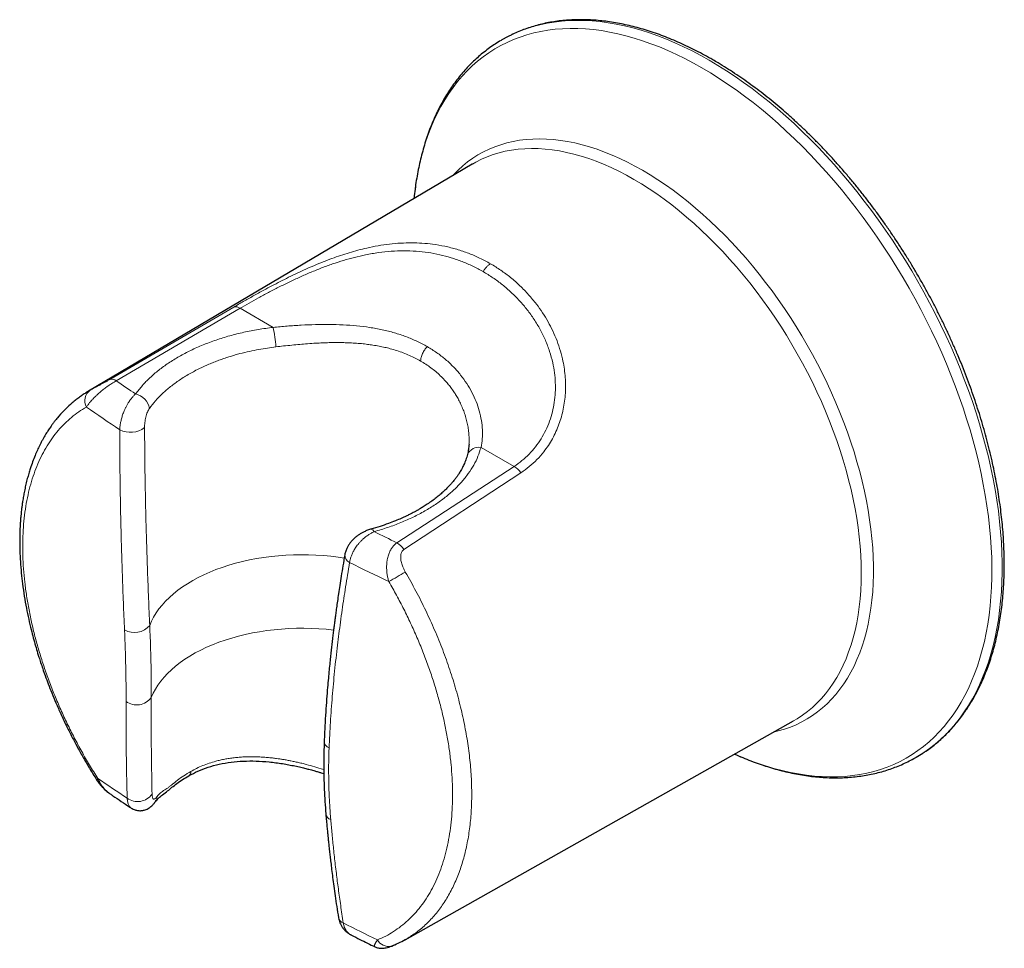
# Model space of a CAD drawing. Header units: millimetres. Extents: x 8 to 2385, y 12 to 2606.
# Tile 32 of 156: x 2062 to 2130, y 311 to 375. Entities that reach past the tile are written whole.
import ezdxf

# ---------------------------------------------------------------- set-up
doc = ezdxf.new("R2010")
doc.units = ezdxf.units.MM

msp = doc.modelspace()

# ---------------------------------------------------------------- linework, layer by layer
at = {"color": 7, "linetype": 'Continuous', "lineweight": 30}
for p, q in [((2093.201, 365.103), (2066.932, 349.562)), ((2093.211, 365.109), (2093.201, 365.103)), ((2066.914, 349.541), (2066.943, 349.56)), ((2092.976, 345.956), (2092.975, 345.947)), ((2088.6, 312.029), (2115.194, 327.005)), ((2071.528, 321.483), (2071.52, 321.472)), ((2084.936, 312.341), (2084.921, 312.348)), ((2088.593, 312.026), (2088.606, 312.034)), ((2087.808, 311.645), (2087.88, 311.68))]:
    msp.add_line(p, q, dxfattribs=at)
at = {"color": 252, "linetype": 'Continuous', "lineweight": 0}
for p, q in [((2068.395, 350.356), (2076.879, 355.321)), ((2077.312, 355.237), (2068.841, 350.278)), ((2079.573, 353.932), (2077.312, 355.237)), ((2066.943, 349.56), (2067.06, 349.636)), ((2093.799, 345.719), (2096.06, 344.414)), ((2096.06, 344.414), (2088.045, 339.192)), ((2088.528, 338.734), (2096.529, 343.977))]:
    msp.add_line(p, q, dxfattribs=at)
at = {"color": 252, "linetype": 'Continuous', "lineweight": 0, "flags": 128}
for points in [[(2109.419, 372.212), (2108.831, 372.542), (2108.243, 372.851), (2107.656, 373.14), (2107.071, 373.409), (2106.487, 373.656), (2105.907, 373.882), (2105.329, 374.086), (2104.755, 374.269), (2104.184, 374.431), (2103.619, 374.57), (2103.058, 374.688), (2102.503, 374.783), (2101.954, 374.856), (2101.411, 374.907), (2100.875, 374.936), (2100.346, 374.943), (2099.826, 374.927), (2099.313, 374.889), (2098.809, 374.828), (2098.315, 374.746), (2097.83, 374.641), (2097.355, 374.514), (2096.89, 374.365), (2096.436, 374.195), (2095.994, 374.003), (2095.739, 373.88)], [(2108.921, 371.687), (2108.336, 372.015), (2107.751, 372.323), (2107.168, 372.61), (2106.586, 372.876), (2106.006, 373.122), (2105.428, 373.346), (2104.854, 373.549), (2104.283, 373.73), (2103.716, 373.89), (2103.154, 374.027), (2102.596, 374.143), (2102.045, 374.237), (2101.499, 374.308), (2100.96, 374.358), (2100.427, 374.385), (2099.902, 374.389), (2099.385, 374.372), (2098.876, 374.332), (2098.376, 374.27), (2097.885, 374.186), (2097.404, 374.08), (2096.932, 373.952), (2096.471, 373.801), (2096.021, 373.629), (2095.582, 373.436), (2095.155, 373.221), (2094.74, 372.985), (2094.337, 372.727), (2093.947, 372.449), (2093.569, 372.15), (2093.205, 371.831), (2092.855, 371.492), (2092.519, 371.133), (2092.197, 370.755), (2091.89, 370.357), (2091.597, 369.941), (2091.32, 369.506), (2091.058, 369.053), (2090.811, 368.583), (2090.58, 368.096), (2090.365, 367.591), (2090.166, 367.07), (2089.984, 366.534), (2089.818, 365.982), (2089.669, 365.414), (2089.536, 364.833), (2089.42, 364.237), (2089.321, 363.628), (2089.24, 363.007), (2089.211, 362.742)], [(2124.038, 324.797), (2124.102, 324.838), (2124.496, 325.115), (2124.877, 325.413), (2125.245, 325.731), (2125.599, 326.069), (2125.939, 326.427), (2126.265, 326.804), (2126.577, 327.201), (2126.873, 327.617), (2127.155, 328.051), (2127.422, 328.503), (2127.672, 328.973), (2127.908, 329.46), (2128.127, 329.964), (2128.33, 330.484), (2128.517, 331.021), (2128.687, 331.573), (2128.84, 332.14), (2128.977, 332.722), (2129.098, 333.318), (2129.201, 333.927), (2129.287, 334.55), (2129.356, 335.185), (2129.407, 335.832), (2129.442, 336.49), (2129.459, 337.16), (2129.459, 337.839), (2129.442, 338.528), (2129.407, 339.226), (2129.356, 339.933), (2129.287, 340.648), (2129.201, 341.37), (2129.098, 342.098), (2128.977, 342.833), (2128.84, 343.573), (2128.687, 344.317), (2128.517, 345.066), (2128.33, 345.818), (2128.127, 346.573), (2127.908, 347.33), (2127.672, 348.089), (2127.422, 348.848), (2127.155, 349.608), (2126.873, 350.367), (2126.577, 351.125), (2126.265, 351.882), (2125.939, 352.636), (2125.599, 353.386), (2125.245, 354.133), (2124.877, 354.876), (2124.496, 355.614), (2124.102, 356.346), (2123.695, 357.072), (2123.276, 357.791), (2122.845, 358.502), (2122.402, 359.205), (2121.948, 359.9), (2121.483, 360.585), (2121.008, 361.26), (2120.523, 361.925), (2120.029, 362.579), (2119.525, 363.221), (2119.013, 363.85), (2118.492, 364.467), (2117.963, 365.071), (2117.427, 365.661), (2116.885, 366.237), (2116.335, 366.798), (2115.78, 367.343), (2115.22, 367.873), (2114.654, 368.387), (2114.084, 368.884), (2113.509, 369.364), (2112.932, 369.826), (2112.351, 370.271), (2111.768, 370.697), (2111.182, 371.105), (2110.595, 371.493), (2110.008, 371.863), (2109.419, 372.212)], [(2111.154, 324.73), (2111.546, 324.559), (2112.125, 324.325), (2112.701, 324.111), (2113.274, 323.919), (2113.843, 323.749), (2114.407, 323.6), (2114.967, 323.473), (2115.522, 323.368), (2116.071, 323.286), (2116.613, 323.225), (2117.149, 323.187), (2117.678, 323.171), (2118.199, 323.178), (2118.712, 323.206), (2119.217, 323.257), (2119.713, 323.33), (2120.199, 323.425), (2120.675, 323.543), (2121.141, 323.682), (2121.597, 323.843), (2122.041, 324.026), (2122.475, 324.23), (2122.896, 324.456), (2123.305, 324.703), (2123.702, 324.97), (2124.085, 325.259), (2124.456, 325.568), (2124.813, 325.897), (2125.156, 326.246), (2125.485, 326.615), (2125.8, 327.003), (2126.1, 327.41), (2126.385, 327.835), (2126.655, 328.279), (2126.909, 328.741), (2127.148, 329.22), (2127.371, 329.716), (2127.578, 330.228), (2127.769, 330.757), (2127.943, 331.302), (2128.101, 331.861), (2128.242, 332.436), (2128.366, 333.024), (2128.473, 333.626), (2128.563, 334.242), (2128.636, 334.87), (2128.693, 335.51), (2128.731, 336.162), (2128.753, 336.825), (2128.757, 337.498), (2128.744, 338.181), (2128.714, 338.873), (2128.667, 339.574), (2128.602, 340.283), (2128.52, 340.999), (2128.422, 341.722), (2128.306, 342.452), (2128.173, 343.186), (2128.024, 343.926), (2127.858, 344.669), (2127.675, 345.417), (2127.477, 346.167), (2127.262, 346.92), (2127.031, 347.674), (2126.784, 348.429), (2126.522, 349.184), (2126.245, 349.939), (2125.952, 350.693), (2125.645, 351.446), (2125.323, 352.196), (2124.986, 352.943), (2124.636, 353.687), (2124.272, 354.426), (2123.895, 355.16), (2123.505, 355.889), (2123.102, 356.611), (2122.687, 357.327), (2122.259, 358.035), (2121.821, 358.736), (2121.37, 359.427), (2120.91, 360.11), (2120.438, 360.782), (2119.957, 361.444), (2119.466, 362.095), (2118.966, 362.735), (2118.457, 363.362), (2117.94, 363.977), (2117.415, 364.578), (2116.882, 365.166), (2116.343, 365.739), (2115.797, 366.298), (2115.245, 366.841), (2114.688, 367.369), (2114.126, 367.88), (2113.559, 368.375), (2112.988, 368.853), (2112.414, 369.313), (2111.836, 369.756), (2111.256, 370.18), (2110.674, 370.586), (2110.09, 370.972), (2109.506, 371.34), (2108.921, 371.687)], [(2091.854, 364.306), (2091.922, 364.379), (2092.229, 364.69), (2092.55, 364.981), (2092.884, 365.251), (2093.232, 365.501), (2093.592, 365.731), (2093.964, 365.939), (2094.349, 366.125), (2094.745, 366.291), (2095.151, 366.434), (2095.569, 366.556), (2095.997, 366.655), (2096.434, 366.733), (2096.881, 366.788), (2097.336, 366.821), (2097.8, 366.832), (2098.271, 366.82), (2098.749, 366.786), (2099.234, 366.73), (2099.726, 366.652), (2100.223, 366.551), (2100.725, 366.429), (2101.231, 366.285), (2101.742, 366.119), (2102.255, 365.931), (2102.772, 365.722), (2103.291, 365.493), (2103.812, 365.242), (2104.334, 364.97), (2104.856, 364.679), (2105.378, 364.367), (2105.9, 364.036), (2106.421, 363.686), (2106.94, 363.316), (2107.456, 362.929), (2107.97, 362.523), (2108.481, 362.1), (2108.987, 361.659), (2109.489, 361.202), (2109.986, 360.729), (2110.477, 360.24), (2110.963, 359.736), (2111.441, 359.217), (2111.912, 358.685), (2112.376, 358.139), (2112.831, 357.58), (2113.278, 357.009), (2113.715, 356.427), (2114.143, 355.833), (2114.56, 355.229), (2114.967, 354.616), (2115.363, 353.994), (2115.748, 353.363), (2116.12, 352.725), (2116.48, 352.08), (2116.828, 351.429), (2117.162, 350.773), (2117.483, 350.111), (2117.79, 349.446), (2118.083, 348.777), (2118.361, 348.106), (2118.625, 347.433), (2118.874, 346.759), (2119.107, 346.084), (2119.325, 345.41), (2119.527, 344.737), (2119.713, 344.066), (2119.882, 343.397), (2120.036, 342.732), (2120.172, 342.071), (2120.292, 341.414), (2120.395, 340.763), (2120.481, 340.119), (2120.55, 339.481), (2120.602, 338.851), (2120.636, 338.229), (2120.654, 337.616), (2120.654, 337.012), (2120.636, 336.419), (2120.602, 335.837), (2120.55, 335.267), (2120.481, 334.709), (2120.395, 334.163), (2120.292, 333.631), (2120.172, 333.113), (2120.036, 332.61), (2119.882, 332.121), (2119.713, 331.649), (2119.527, 331.192), (2119.325, 330.752), (2119.107, 330.329), (2118.874, 329.924), (2118.625, 329.537), (2118.361, 329.169), (2118.083, 328.819), (2117.79, 328.489), (2117.483, 328.178), (2117.162, 327.887), (2116.828, 327.616), (2116.48, 327.366), (2116.12, 327.137), (2115.748, 326.929), (2115.363, 326.742), (2114.967, 326.577), (2114.56, 326.434), (2114.143, 326.312), (2113.831, 326.237)], [(2115.194, 327.005), (2115.445, 327.153), (2115.801, 327.386), (2116.143, 327.641), (2116.472, 327.915), (2116.787, 328.211), (2117.088, 328.526), (2117.375, 328.861), (2117.647, 329.215), (2117.905, 329.588), (2118.147, 329.979), (2118.374, 330.388), (2118.585, 330.815), (2118.779, 331.259), (2118.958, 331.72), (2119.12, 332.196), (2119.266, 332.688), (2119.395, 333.195), (2119.507, 333.717), (2119.602, 334.252), (2119.68, 334.8), (2119.741, 335.362), (2119.784, 335.935), (2119.81, 336.519), (2119.819, 337.114), (2119.81, 337.719), (2119.784, 338.334), (2119.741, 338.957), (2119.68, 339.588), (2119.602, 340.227), (2119.507, 340.872), (2119.395, 341.522), (2119.266, 342.178), (2119.12, 342.839), (2118.958, 343.502), (2118.779, 344.169), (2118.585, 344.838), (2118.374, 345.509), (2118.147, 346.18), (2117.905, 346.851), (2117.647, 347.521), (2117.375, 348.189), (2117.088, 348.855), (2116.787, 349.518), (2116.472, 350.177), (2116.143, 350.832), (2115.801, 351.481), (2115.445, 352.125), (2115.078, 352.761), (2114.698, 353.391), (2114.307, 354.012), (2113.905, 354.624), (2113.491, 355.226), (2113.068, 355.819), (2112.634, 356.4), (2112.192, 356.97), (2111.74, 357.528), (2111.28, 358.073), (2110.812, 358.605), (2110.337, 359.123), (2109.855, 359.626), (2109.367, 360.114), (2108.873, 360.587), (2108.375, 361.043), (2107.871, 361.483), (2107.363, 361.905), (2106.852, 362.31), (2106.338, 362.696), (2105.822, 363.064), (2105.304, 363.414), (2104.785, 363.743), (2104.265, 364.053), (2103.746, 364.343), (2103.227, 364.613), (2102.709, 364.862), (2102.192, 365.09), (2101.678, 365.297), (2101.167, 365.482), (2100.66, 365.646), (2100.156, 365.787), (2099.657, 365.907), (2099.164, 366.005), (2098.675, 366.08), (2098.194, 366.133), (2097.718, 366.164), (2097.251, 366.172), (2096.791, 366.158), (2096.339, 366.122), (2095.896, 366.063), (2095.463, 365.982), (2095.039, 365.878), (2094.626, 365.753), (2094.224, 365.605), (2093.832, 365.436), (2093.453, 365.245), (2093.211, 365.109)], [(2071.129, 333.535), (2071.251, 333.823), (2071.397, 334.107), (2071.567, 334.387), (2071.76, 334.661), (2071.975, 334.93), (2072.213, 335.193), (2072.472, 335.449), (2072.752, 335.698), (2073.052, 335.938), (2073.372, 336.17), (2073.711, 336.392), (2074.069, 336.605), (2074.443, 336.808), (2074.834, 337), (2075.241, 337.181), (2075.662, 337.351), (2076.097, 337.508), (2076.544, 337.654), (2077.003, 337.787), (2077.472, 337.907), (2077.951, 338.014), (2078.439, 338.107), (2078.933, 338.187), (2079.434, 338.253), (2079.939, 338.305), (2080.449, 338.343), (2080.96, 338.366), (2081.474, 338.376), (2081.987, 338.371), (2082.499, 338.352), (2083.01, 338.319), (2083.516, 338.272), (2084.019, 338.21), (2084.44, 338.148)], [(2083.708, 333.216), (2083.211, 333.268), (2082.703, 333.307), (2082.192, 333.332), (2081.68, 333.343), (2081.167, 333.339), (2080.655, 333.321), (2080.146, 333.288), (2079.639, 333.242), (2079.138, 333.181), (2078.641, 333.107), (2078.152, 333.018), (2077.671, 332.917), (2077.199, 332.801), (2076.736, 332.673), (2076.286, 332.532), (2075.847, 332.379), (2075.422, 332.213), (2075.012, 332.036), (2074.616, 331.848), (2074.237, 331.648), (2073.875, 331.439), (2073.531, 331.219), (2073.206, 330.991), (2072.9, 330.753), (2072.615, 330.507), (2072.35, 330.254), (2072.107, 329.993), (2071.886, 329.726), (2071.688, 329.453), (2071.513, 329.175), (2071.361, 328.892), (2071.233, 328.605)]]:
    msp.add_lwpolyline(points, dxfattribs=at)
at = {"color": 7, "linetype": 'Continuous', "lineweight": 30, "flags": 128}
for points in [[(2095.739, 373.88), (2095.563, 373.789), (2095.276, 373.631)], [(2123.585, 324.518), (2123.695, 324.582), (2124.038, 324.797)], [(2087.648, 311.581), (2087.689, 311.593), (2087.808, 311.645)]]:
    msp.add_lwpolyline(points, dxfattribs=at)
at = {"color": 252, "linetype": 'Continuous', "lineweight": 0}
for centre, radius, start, end in [((2077.007, 354.824), 0.513, 53.6249, 104.44761), ((2072.772, 352.322), 6.989, 2.24489, 13.31371), ((2068.54, 349.873), 0.504, 53.34323, 106.69395), ((2140.877, 454.526), 126.716, 235.35543, 236.08011), ((2067.584, 348.909), 0.896, 125.80512, 208.63698), ((2069.906, 348.189), 1.214, 8.99648, 77.68921), ((2140.204, 453.488), 128.121, 235.04455, 236.27917), ((2069.804, 348.353), 1.604, 243.08677, 307.35135), ((2093.661, 344.861), 0.87, 80.88573, 154.20489), ((2095.336, 343.166), 1.443, 34.21029, 59.90594), ((2086.235, 339.833), 0.28, 25.01959, 87.9925), ((2157.37, 483.106), 159.742, 243.65822, 244.27921), ((2087.311, 337.934), 1.455, 33.32198, 59.747), ((2085.045, 338.359), 0.569, 178.9932, 245.43707), ((2157.112, 482.787), 161.979, 243.48861, 244.54455), ((2188.593, 164.075), 199.908, 120.00634, 120.38028), ((2070.093, 334.385), 1.341, 239.06025, 320.60693), ((2070.238, 329.314), 1.222, 233.4708, 324.56161), ((2083.624, 325.666), 0.558, 183.41584, 246.80386), ((2073.617, 323.514), 0.327, 305.31305, 4.61158), ((2067.692, 322.87), 0.222, 120.7377, 151.87237), ((2143.023, 433.221), 133.519, 235.59391, 236.63181), ((2070.301, 322.696), 1.216, 233.97222, 324.32899), ((2071.022, 321.825), 0.61, 325.92493, 359.6922), ((2083.667, 320.718), 0.494, 190.04658, 252.14052), ((2084.533, 313.652), 0.504, 193.96124, 251.84935), ((2159.924, 462.497), 167.347, 243.16365, 244.05648), ((2087.485, 312.456), 0.89, 209.74303, 280.54397)]:
    msp.add_arc(centre, radius, start, end, dxfattribs=at)
at = {"color": 7, "linetype": 'Continuous', "lineweight": 30}
for points, knots in [([(2109.669, 372.237), (2109.57, 372.294), (2109.284, 372.457), (2108.809, 372.715), (2108.247, 373.003), (2107.685, 373.272), (2107.124, 373.523), (2106.564, 373.754), (2106.007, 373.966), (2105.452, 374.158), (2104.9, 374.331), (2104.351, 374.484), (2103.807, 374.617), (2103.266, 374.73), (2102.73, 374.823), (2102.199, 374.895), (2101.674, 374.947), (2101.155, 374.979), (2100.642, 374.99), (2100.136, 374.981), (2099.638, 374.952), (2099.147, 374.902), (2098.664, 374.832), (2098.19, 374.742), (2097.725, 374.631), (2097.269, 374.501), (2096.823, 374.352), (2096.388, 374.181), (2096.032, 374.027), (2095.826, 373.922), (2095.758, 373.887)], [0, 0, 0, 0, 0.019623, 0.056851, 0.094083, 0.131316, 0.168548, 0.205778, 0.243003, 0.280222, 0.317432, 0.354629, 0.391811, 0.428974, 0.466114, 0.503228, 0.54031, 0.577357, 0.614366, 0.651331, 0.688251, 0.725123, 0.761945, 0.798717, 0.83544, 0.872116, 0.908749, 0.945345, 0.981909, 1, 1, 1, 1]), ([(2095.279, 373.631), (2095.243, 373.611), (2095.069, 373.515), (2094.769, 373.324), (2094.379, 373.057), (2094.002, 372.771), (2093.636, 372.467), (2093.283, 372.144), (2092.942, 371.803), (2092.614, 371.445), (2092.299, 371.069), (2091.998, 370.676), (2091.709, 370.266), (2091.435, 369.839), (2091.175, 369.396), (2090.929, 368.936), (2090.698, 368.461), (2090.481, 367.97), (2090.279, 367.464), (2090.093, 366.944), (2089.922, 366.409), (2089.767, 365.861), (2089.627, 365.3), (2089.503, 364.726), (2089.394, 364.14), (2089.303, 363.541), (2089.242, 363.075), (2089.216, 362.805), (2089.211, 362.742)], [0, 0, 0, 0, 0.010494, 0.050464, 0.090433, 0.130419, 0.170437, 0.210504, 0.250634, 0.290841, 0.331133, 0.371519, 0.412003, 0.452588, 0.493274, 0.534059, 0.574939, 0.615908, 0.656959, 0.698085, 0.739277, 0.780527, 0.821827, 0.86317, 0.904547, 0.945951, 0.987377, 1, 1, 1, 1]), ([(2124.053, 324.809), (2124.118, 324.851), (2124.313, 324.976), (2124.626, 325.206), (2124.991, 325.496), (2125.344, 325.806), (2125.685, 326.134), (2126.013, 326.479), (2126.328, 326.842), (2126.63, 327.222), (2126.919, 327.62), (2127.194, 328.034), (2127.455, 328.465), (2127.702, 328.912), (2127.935, 329.375), (2128.154, 329.853), (2128.357, 330.346), (2128.546, 330.854), (2128.72, 331.376), (2128.879, 331.913), (2129.022, 332.462), (2129.15, 333.024), (2129.262, 333.599), (2129.359, 334.186), (2129.44, 334.784), (2129.506, 335.394), (2129.555, 336.014), (2129.589, 336.644), (2129.607, 337.283), (2129.609, 337.932), (2129.596, 338.589), (2129.567, 339.254), (2129.522, 339.926), (2129.461, 340.606), (2129.385, 341.292), (2129.293, 341.983), (2129.186, 342.681), (2129.064, 343.383), (2128.926, 344.089), (2128.773, 344.799), (2128.606, 345.513), (2128.423, 346.229), (2128.226, 346.947), (2128.014, 347.667), (2127.788, 348.387), (2127.547, 349.109), (2127.293, 349.83), (2127.025, 350.55), (2126.743, 351.27), (2126.448, 351.987), (2126.139, 352.703), (2125.818, 353.415), (2125.484, 354.124), (2125.138, 354.83), (2124.78, 355.531), (2124.41, 356.226), (2124.028, 356.917), (2123.635, 357.601), (2123.231, 358.279), (2122.817, 358.949), (2122.392, 359.612), (2121.957, 360.267), (2121.513, 360.914), (2121.059, 361.551), (2120.596, 362.178), (2120.124, 362.796), (2119.645, 363.402), (2119.157, 363.998), (2118.662, 364.582), (2118.159, 365.155), (2117.65, 365.715), (2117.135, 366.262), (2116.613, 366.796), (2116.086, 367.316), (2115.553, 367.822), (2115.016, 368.314), (2114.475, 368.79), (2113.929, 369.252), (2113.38, 369.698), (2112.827, 370.128), (2112.272, 370.541), (2111.714, 370.938), (2111.155, 371.319), (2110.594, 371.681), (2110.098, 371.986), (2109.79, 372.166), (2109.669, 372.237)], [0, 0, 0, 0, 0.005924, 0.017766, 0.029612, 0.041465, 0.053327, 0.065201, 0.077088, 0.088989, 0.100906, 0.112839, 0.124788, 0.136752, 0.14873, 0.160722, 0.172728, 0.184744, 0.196771, 0.208806, 0.220849, 0.232898, 0.244953, 0.257012, 0.269074, 0.281138, 0.293204, 0.305271, 0.317339, 0.329407, 0.341474, 0.35354, 0.365605, 0.377669, 0.389732, 0.401794, 0.413854, 0.425912, 0.437969, 0.450025, 0.462079, 0.474131, 0.486183, 0.498233, 0.510281, 0.522329, 0.534375, 0.546421, 0.558465, 0.570509, 0.582552, 0.594594, 0.606636, 0.618677, 0.630718, 0.642758, 0.654799, 0.666839, 0.678879, 0.69092, 0.70296, 0.715001, 0.727043, 0.739084, 0.751127, 0.76317, 0.775214, 0.787258, 0.799304, 0.81135, 0.823398, 0.835447, 0.847497, 0.859549, 0.871602, 0.883657, 0.895713, 0.90777, 0.91983, 0.931891, 0.943954, 0.956018, 0.968084, 0.980152, 0.992221, 1, 1, 1, 1]), ([(2066.933, 349.562), (2066.853, 349.513), (2066.683, 349.408), (2066.445, 349.243), (2066.196, 349.061), (2065.951, 348.871), (2065.625, 348.596), (2065.238, 348.227), (2064.891, 347.84), (2064.65, 347.541), (2064.507, 347.353), (2064.389, 347.189), (2064.292, 347.049), (2064.206, 346.921), (2064.119, 346.787), (2064.021, 346.629), (2063.915, 346.451), (2063.807, 346.26), (2063.703, 346.066), (2063.578, 345.821), (2063.435, 345.519), (2063.271, 345.141), (2063.108, 344.722), (2062.967, 344.314), (2062.848, 343.929), (2062.75, 343.579), (2062.658, 343.208), (2062.575, 342.833), (2062.503, 342.464), (2062.445, 342.121), (2062.399, 341.811), (2062.365, 341.551), (2062.34, 341.334), (2062.319, 341.135), (2062.3, 340.925), (2062.28, 340.684), (2062.258, 340.341), (2062.237, 339.882), (2062.227, 339.289), (2062.237, 338.622), (2062.272, 337.894), (2062.333, 337.138), (2062.422, 336.349), (2062.538, 335.548), (2062.682, 334.742), (2062.84, 333.979), (2063.001, 333.295), (2063.158, 332.688), (2063.307, 332.154), (2063.438, 331.713), (2063.556, 331.332), (2063.671, 330.977), (2063.812, 330.558), (2063.983, 330.072), (2064.189, 329.518), (2064.433, 328.895), (2064.719, 328.209), (2065.05, 327.459), (2065.401, 326.713), (2065.767, 325.981), (2066.141, 325.27), (2066.553, 324.528), (2067.005, 323.756), (2067.329, 323.239), (2067.495, 322.974)], [0, 0, 0, 0, 0.010286, 0.022143, 0.035633, 0.050695, 0.066022, 0.09577, 0.125044, 0.137067, 0.147634, 0.156614, 0.164009, 0.169994, 0.176827, 0.184673, 0.193801, 0.203154, 0.212403, 0.221549, 0.237589, 0.254106, 0.272356, 0.29235, 0.305809, 0.319954, 0.334785, 0.349888, 0.363599, 0.37705, 0.388552, 0.398107, 0.405717, 0.412264, 0.419811, 0.428445, 0.438122, 0.456381, 0.476873, 0.499593, 0.524539, 0.550008, 0.574345, 0.601577, 0.627245, 0.651351, 0.673845, 0.691645, 0.708266, 0.723709, 0.732828, 0.743833, 0.756839, 0.771848, 0.789185, 0.808596, 0.83008, 0.853637, 0.879265, 0.900856, 0.923725, 0.947872, 0.973297, 1, 1, 1, 1]), ([(2092.979, 345.95), (2092.969, 345.826), (2092.95, 345.577), (2092.902, 345.352), (2092.877, 345.239)], [0, 0, 0, 0, 0.4978027, 1, 1, 1, 1]), ([(2092.877, 345.239), (2092.842, 345.116), (2092.775, 344.883), (2092.639, 344.557), (2092.497, 344.272), (2092.356, 344.029), (2092.224, 343.824), (2092.1, 343.65), (2091.967, 343.475), (2091.817, 343.293), (2091.646, 343.102), (2091.462, 342.911), (2091.248, 342.704), (2091.004, 342.489), (2090.733, 342.266), (2090.44, 342.046), (2090.137, 341.836), (2089.856, 341.656), (2089.626, 341.518), (2089.472, 341.428), (2089.374, 341.374), (2089.302, 341.334), (2089.204, 341.281), (2089.066, 341.208), (2088.885, 341.116), (2088.641, 340.996), (2088.323, 340.85), (2087.919, 340.678), (2087.438, 340.493), (2086.876, 340.297), (2086.463, 340.177), (2086.245, 340.113)], [0, 0, 0, 0, 0.057552, 0.109077, 0.15456, 0.193982, 0.227325, 0.255017, 0.28091, 0.31564, 0.348596, 0.380797, 0.417372, 0.459048, 0.497692, 0.539908, 0.583362, 0.619667, 0.648048, 0.668481, 0.67571, 0.682721, 0.694024, 0.709848, 0.730197, 0.755077, 0.790923, 0.833319, 0.882282, 0.937835, 1, 1, 1, 1]), ([(2086.245, 340.113), (2086.154, 340.084), (2085.987, 340.032), (2085.765, 339.931), (2085.57, 339.825), (2085.388, 339.707), (2085.229, 339.585), (2085.095, 339.466), (2084.972, 339.342), (2084.851, 339.198), (2084.732, 339.029), (2084.625, 338.839), (2084.531, 338.615), (2084.495, 338.453), (2084.477, 338.369)], [0, 0, 0, 0, 0.110614, 0.202012, 0.275022, 0.361422, 0.44598, 0.502272, 0.564391, 0.643687, 0.715931, 0.800211, 0.895635, 1, 1, 1, 1]), ([(2084.477, 338.369), (2084.433, 338.116), (2084.351, 337.63), (2084.238, 336.932), (2084.138, 336.297), (2084.051, 335.722), (2083.976, 335.209), (2083.911, 334.756), (2083.857, 334.364), (2083.814, 334.041), (2083.78, 333.783), (2083.754, 333.582), (2083.732, 333.41), (2083.711, 333.245), (2083.681, 333.008), (2083.642, 332.686), (2083.596, 332.292), (2083.549, 331.882), (2083.503, 331.458), (2083.454, 330.991), (2083.403, 330.473), (2083.349, 329.902), (2083.291, 329.236), (2083.23, 328.466), (2083.169, 327.587), (2083.112, 326.634), (2083.083, 325.975), (2083.067, 325.633)], [0, 0, 0, 0, 0.059111, 0.113459, 0.163057, 0.207917, 0.248046, 0.283452, 0.314139, 0.340112, 0.359384, 0.374876, 0.387246, 0.399993, 0.413635, 0.443037, 0.475888, 0.506463, 0.539518, 0.575975, 0.61668, 0.66163, 0.710827, 0.77426, 0.843596, 0.91884, 1, 1, 1, 1]), ([(2083.067, 325.633), (2083.051, 325.084), (2083.02, 323.987), (2083.058, 322.318), (2083.14, 321.194), (2083.18, 320.631)], [0, 0, 0, 0, 0.3332082, 0.666071, 1, 1, 1, 1]), ([(2073.806, 323.248), (2074.01, 323.357), (2074.427, 323.581), (2075.126, 323.845), (2075.883, 324.051), (2076.691, 324.189), (2077.534, 324.26), (2078.405, 324.264), (2079.303, 324.204), (2080.053, 324.106), (2080.644, 324.003), (2081.06, 323.92), (2081.451, 323.833), (2081.794, 323.749), (2082.063, 323.679), (2082.266, 323.623), (2082.41, 323.583), (2082.539, 323.546), (2082.688, 323.502), (2082.86, 323.45), (2082.988, 323.41), (2083.048, 323.391)], [0, 0, 0, 0, 0.083941, 0.171276, 0.260689, 0.351246, 0.442128, 0.53273, 0.624197, 0.717253, 0.759478, 0.801763, 0.842036, 0.876365, 0.904703, 0.922784, 0.93719, 0.947985, 0.961507, 0.981943, 1, 1, 1, 1]), ([(2111.154, 324.73), (2111.197, 324.71), (2111.43, 324.603), (2111.85, 324.428), (2112.415, 324.206), (2112.978, 324.005), (2113.539, 323.823), (2114.097, 323.662), (2114.651, 323.52), (2115.202, 323.4), (2115.748, 323.299), (2116.29, 323.219), (2116.826, 323.16), (2117.356, 323.122), (2117.88, 323.104), (2118.398, 323.107), (2118.908, 323.13), (2119.41, 323.175), (2119.904, 323.239), (2120.39, 323.324), (2120.867, 323.43), (2121.334, 323.555), (2121.792, 323.7), (2122.24, 323.865), (2122.678, 324.05), (2123.104, 324.255), (2123.406, 324.412), (2123.562, 324.506), (2123.584, 324.519)], [0, 0, 0, 0, 0.009484, 0.051113, 0.092732, 0.134338, 0.175923, 0.217482, 0.259007, 0.300492, 0.341927, 0.383305, 0.424616, 0.465852, 0.507005, 0.548068, 0.589034, 0.629899, 0.67066, 0.711316, 0.75187, 0.792327, 0.832693, 0.87298, 0.913198, 0.953363, 0.99349, 1, 1, 1, 1]), ([(2067.495, 322.974), (2067.554, 322.887), (2067.662, 322.727), (2067.832, 322.522), (2067.984, 322.363), (2068.123, 322.235), (2068.263, 322.116), (2068.363, 322.045), (2068.415, 322.009)], [0, 0, 0, 0, 0.232823, 0.430168, 0.592852, 0.725745, 0.8587, 1, 1, 1, 1]), ([(2071.528, 321.484), (2071.594, 321.563), (2071.733, 321.728), (2072.012, 321.948), (2072.329, 322.184), (2072.651, 322.464), (2072.988, 322.722), (2073.371, 322.988), (2073.658, 323.16), (2073.806, 323.248)], [0, 0, 0, 0, 0.132496, 0.279513, 0.439394, 0.56771, 0.703875, 0.847969, 1, 1, 1, 1]), ([(2068.415, 322.009), (2068.477, 321.967), (2068.923, 321.663), (2069.409, 321.339), (2069.835, 321.057), (2069.87, 321.035)], [0, 0, 0, 0, 0.128252, 0.92938, 1, 1, 1, 1]), ([(2069.87, 321.034), (2069.912, 321.009), (2069.993, 320.96), (2070.149, 320.898), (2070.3, 320.864), (2070.442, 320.855), (2070.547, 320.858), (2070.652, 320.871), (2070.766, 320.896), (2070.895, 320.941), (2071.02, 321.002), (2071.149, 321.086), (2071.273, 321.188), (2071.4, 321.316), (2071.479, 321.419), (2071.52, 321.472)], [0, 0, 0, 0, 0.073799, 0.140762, 0.250217, 0.303825, 0.354614, 0.409468, 0.468016, 0.535887, 0.625911, 0.706619, 0.79681, 0.895009, 1, 1, 1, 1]), ([(2083.18, 320.631), (2083.194, 320.472), (2083.22, 320.176), (2083.257, 319.765), (2083.291, 319.419), (2083.319, 319.138), (2083.34, 318.931), (2083.356, 318.776), (2083.37, 318.641), (2083.387, 318.484), (2083.407, 318.298), (2083.435, 318.044), (2083.473, 317.712), (2083.522, 317.292), (2083.581, 316.811), (2083.649, 316.27), (2083.729, 315.669), (2083.822, 315.009), (2083.927, 314.289), (2084.004, 313.79), (2084.045, 313.531)], [0, 0, 0, 0, 0.066486, 0.123907, 0.172256, 0.211527, 0.241715, 0.259111, 0.276765, 0.298665, 0.324812, 0.355207, 0.405689, 0.464753, 0.532407, 0.608661, 0.69353, 0.787027, 0.889175, 1, 1, 1, 1]), ([(2084.045, 313.531), (2084.07, 313.415), (2084.11, 313.237), (2084.218, 313.016), (2084.321, 312.851), (2084.447, 312.698), (2084.593, 312.56), (2084.756, 312.437), (2084.875, 312.371), (2084.935, 312.339)], [0, 0, 0, 0, 0.225283, 0.346848, 0.472443, 0.601092, 0.732228, 0.865352, 1, 1, 1, 1]), ([(2084.936, 312.339), (2085.129, 312.241), (2085.663, 311.972), (2086.203, 311.706), (2086.547, 311.537)], [0, 0, 0, 0, 0.3631953, 1, 1, 1, 1]), ([(2087.648, 311.581), (2087.813, 311.648), (2088.142, 311.782), (2088.452, 311.949), (2088.606, 312.033)], [0, 0, 0, 0, 0.50002, 1, 1, 1, 1]), ([(2086.543, 311.538), (2086.58, 311.522), (2086.656, 311.488), (2086.816, 311.447), (2087.034, 311.433), (2087.327, 311.474), (2087.537, 311.544), (2087.648, 311.581)], [0, 0, 0, 0, 0.096078, 0.199845, 0.433386, 0.700875, 1, 1, 1, 1])]:
    msp.add_open_spline(points, degree=3, knots=knots, dxfattribs=at)
at = {"color": 252, "linetype": 'Continuous', "lineweight": 0}
for points, knots in [([(2076.879, 355.321), (2077.094, 355.446), (2077.524, 355.695), (2078.215, 356.084), (2078.872, 356.445), (2079.489, 356.774), (2080.055, 357.068), (2080.633, 357.359), (2081.218, 357.641), (2081.806, 357.912), (2082.396, 358.171), (2082.994, 358.417), (2083.593, 358.646), (2084.19, 358.857), (2084.784, 359.047), (2085.384, 359.217), (2086.042, 359.379), (2086.759, 359.523), (2087.533, 359.636), (2088.293, 359.703), (2089.038, 359.724), (2089.767, 359.7), (2090.532, 359.626), (2091.328, 359.49), (2092.147, 359.284), (2092.943, 359.014), (2093.714, 358.687), (2094.202, 358.42), (2094.447, 358.286)], [0, 0, 0, 0, 0.042144, 0.08418, 0.126444, 0.157912, 0.189372, 0.220959, 0.252807, 0.283807, 0.314955, 0.346363, 0.378143, 0.409011, 0.440179, 0.471737, 0.50377, 0.544676, 0.586372, 0.629001, 0.669419, 0.710575, 0.752564, 0.801448, 0.851229, 0.901077, 0.950397, 1, 1, 1, 1]), ([(2093.944, 357.747), (2093.711, 357.875), (2093.246, 358.13), (2092.513, 358.445), (2091.756, 358.709), (2090.976, 358.916), (2090.176, 359.064), (2089.358, 359.153), (2088.519, 359.182), (2087.662, 359.15), (2086.787, 359.058), (2085.947, 358.913), (2085.149, 358.73), (2084.394, 358.52), (2083.64, 358.276), (2082.887, 358.001), (2082.138, 357.699), (2081.395, 357.373), (2080.663, 357.03), (2079.943, 356.674), (2079.242, 356.311), (2078.567, 355.948), (2077.918, 355.587), (2077.514, 355.354), (2077.312, 355.237)], [0, 0, 0, 0, 0.050058, 0.099946, 0.150173, 0.200281, 0.249944, 0.300059, 0.349559, 0.399558, 0.449769, 0.49943, 0.541444, 0.583074, 0.624525, 0.666104, 0.707516, 0.748981, 0.790694, 0.832425, 0.874396, 0.916173, 0.957971, 1, 1, 1, 1]), ([(2094.447, 358.286), (2094.4, 358.256), (2094.307, 358.195), (2094.172, 358.066), (2094.047, 357.916), (2093.978, 357.803), (2093.944, 357.747)], [0, 0, 0, 0, 0.247515, 0.499991, 0.752472, 1, 1, 1, 1]), ([(2096.529, 343.977), (2096.724, 344.114), (2097.113, 344.386), (2097.635, 344.873), (2098.065, 345.366), (2098.414, 345.849), (2098.692, 346.309), (2098.935, 346.793), (2099.14, 347.295), (2099.306, 347.81), (2099.434, 348.335), (2099.525, 348.874), (2099.576, 349.419), (2099.59, 349.966), (2099.568, 350.513), (2099.508, 351.064), (2099.403, 351.666), (2099.241, 352.318), (2099.008, 353.012), (2098.723, 353.682), (2098.392, 354.324), (2098.019, 354.936), (2097.578, 355.558), (2097.062, 356.18), (2096.47, 356.789), (2095.833, 357.346), (2095.161, 357.852), (2094.685, 358.141), (2094.447, 358.286)], [0, 0, 0, 0, 0.042144, 0.08418, 0.126444, 0.157912, 0.189372, 0.220959, 0.252807, 0.283807, 0.314955, 0.346363, 0.378143, 0.409011, 0.440179, 0.471737, 0.50377, 0.544676, 0.586372, 0.629001, 0.669419, 0.710575, 0.752564, 0.801448, 0.851229, 0.901077, 0.950397, 1, 1, 1, 1]), ([(2093.944, 357.747), (2094.171, 357.609), (2094.625, 357.334), (2095.266, 356.856), (2095.875, 356.332), (2096.442, 355.761), (2096.965, 355.145), (2097.437, 354.489), (2097.855, 353.792), (2098.213, 353.059), (2098.504, 352.294), (2098.709, 351.546), (2098.835, 350.829), (2098.895, 350.15), (2098.892, 349.471), (2098.826, 348.8), (2098.695, 348.14), (2098.499, 347.499), (2098.24, 346.883), (2097.917, 346.298), (2097.535, 345.752), (2097.096, 345.252), (2096.608, 344.798), (2096.243, 344.542), (2096.06, 344.414)], [0, 0, 0, 0, 0.050058, 0.099946, 0.150173, 0.200281, 0.249944, 0.300059, 0.349559, 0.399558, 0.449769, 0.49943, 0.541444, 0.583074, 0.624525, 0.666104, 0.707516, 0.748981, 0.790694, 0.832425, 0.874396, 0.916173, 0.957971, 1, 1, 1, 1]), ([(2070.165, 349.375), (2070.31, 349.566), (2070.601, 349.946), (2071.134, 350.489), (2071.734, 351.006), (2072.404, 351.493), (2073.137, 351.946), (2073.928, 352.361), (2074.772, 352.737), (2075.664, 353.071), (2076.596, 353.36), (2077.562, 353.602), (2078.555, 353.798), (2079.233, 353.887), (2079.573, 353.932)], [0, 0, 0, 0, 0.0835216, 0.1667432, 0.2502492, 0.3336902, 0.4168589, 0.5003393, 0.5837246, 0.6668361, 0.7502566, 0.8335755, 0.9166293, 1, 1, 1, 1]), ([(2079.573, 353.932), (2079.892, 353.962), (2080.533, 354.021), (2081.502, 354.087), (2082.468, 354.128), (2083.424, 354.138), (2084.363, 354.112), (2085.283, 354.046), (2086.179, 353.935), (2087.045, 353.777), (2087.877, 353.568), (2088.67, 353.306), (2089.425, 352.994), (2089.889, 352.742), (2090.12, 352.616)], [0, 0, 0, 0, 0.082994, 0.166375, 0.250642, 0.33423, 0.417605, 0.501225, 0.585009, 0.668131, 0.751064, 0.834338, 0.917147, 1, 1, 1, 1]), ([(2079.755, 352.596), (2079.565, 352.572), (2079.171, 352.521), (2078.57, 352.42), (2077.941, 352.292), (2077.405, 352.162), (2076.967, 352.042), (2076.63, 351.941), (2076.289, 351.832), (2075.946, 351.712), (2075.602, 351.583), (2075.257, 351.444), (2074.913, 351.294), (2074.432, 351.068), (2073.838, 350.754), (2073.164, 350.335), (2072.549, 349.886), (2071.997, 349.408), (2071.507, 348.907), (2071.24, 348.555), (2071.106, 348.378)], [0, 0, 0, 0, 0.050793, 0.104922, 0.162386, 0.223183, 0.254835, 0.28732, 0.320639, 0.354791, 0.389775, 0.425592, 0.462242, 0.499724, 0.58309, 0.666444, 0.749787, 0.832951, 0.916355, 1, 1, 1, 1]), ([(2089.668, 351.628), (2089.545, 351.696), (2089.296, 351.834), (2088.9, 352.019), (2088.483, 352.19), (2088.044, 352.343), (2087.619, 352.467), (2087.21, 352.568), (2086.817, 352.65), (2086.423, 352.718), (2086.023, 352.774), (2085.609, 352.82), (2085.173, 352.855), (2084.731, 352.878), (2084.298, 352.892), (2083.857, 352.894), (2083.411, 352.887), (2082.96, 352.873), (2082.467, 352.849), (2081.945, 352.815), (2081.392, 352.769), (2080.844, 352.717), (2080.297, 352.659), (2079.933, 352.617), (2079.755, 352.596)], [0, 0, 0, 0, 0.047403, 0.095608, 0.144629, 0.194481, 0.245177, 0.284632, 0.325936, 0.369091, 0.406278, 0.447637, 0.493169, 0.534809, 0.576446, 0.61808, 0.660558, 0.702823, 0.744879, 0.798406, 0.848206, 0.898398, 0.950219, 1, 1, 1, 1]), ([(2090.12, 352.616), (2090.06, 352.547), (2089.936, 352.407), (2089.792, 352.148), (2089.693, 351.877), (2089.676, 351.71), (2089.667, 351.628)], [0, 0, 0, 0, 0.244671, 0.500005, 0.755336, 1, 1, 1, 1]), ([(2093.799, 345.719), (2093.833, 345.914), (2093.901, 346.304), (2093.905, 346.927), (2093.837, 347.565), (2093.694, 348.21), (2093.478, 348.85), (2093.191, 349.481), (2092.836, 350.093), (2092.415, 350.677), (2091.931, 351.227), (2091.386, 351.738), (2090.786, 352.209), (2090.342, 352.48), (2090.12, 352.616)], [0, 0, 0, 0, 0.0829942, 0.1663746, 0.2506424, 0.3342302, 0.4176046, 0.5012245, 0.5850095, 0.6681308, 0.7510643, 0.8343385, 0.917147, 1, 1, 1, 1]), ([(2089.668, 351.628), (2089.787, 351.556), (2090.029, 351.411), (2090.372, 351.17), (2090.702, 350.909), (2091.017, 350.626), (2091.292, 350.347), (2091.532, 350.073), (2091.742, 349.806), (2091.933, 349.537), (2092.109, 349.26), (2092.273, 348.972), (2092.434, 348.649), (2092.584, 348.3), (2092.714, 347.935), (2092.819, 347.563), (2092.9, 347.191), (2092.956, 346.814), (2092.984, 346.442), (2092.99, 346.153), (2092.979, 345.996), (2092.976, 345.956)], [0, 0, 0, 0, 0.054774, 0.110475, 0.167119, 0.224723, 0.283303, 0.328893, 0.376619, 0.426485, 0.469455, 0.517246, 0.569858, 0.627594, 0.685325, 0.743668, 0.80236, 0.860702, 0.922553, 0.980096, 1, 1, 1, 1]), ([(2068.841, 350.278), (2068.737, 350.218), (2068.598, 350.137), (2068.414, 350.016), (2068.302, 349.939), (2068.187, 349.857), (2068.07, 349.77), (2067.951, 349.678), (2067.83, 349.58), (2067.709, 349.478), (2067.603, 349.385), (2067.511, 349.301), (2067.432, 349.226), (2067.353, 349.149), (2067.274, 349.069), (2067.196, 348.986), (2067.108, 348.889), (2067.009, 348.772), (2066.897, 348.63), (2066.833, 348.532), (2066.798, 348.48)], [0, 0, 0, 0, 0.133096, 0.178316, 0.224027, 0.27029, 0.318143, 0.367513, 0.418453, 0.471012, 0.525237, 0.561505, 0.599364, 0.638824, 0.679893, 0.722578, 0.766887, 0.831427, 0.90913, 1, 1, 1, 1]), ([(2067.06, 349.636), (2067.101, 349.659), (2067.183, 349.705), (2067.314, 349.775), (2067.437, 349.841), (2067.549, 349.9), (2067.687, 349.972), (2067.822, 350.043), (2067.95, 350.111), (2068.074, 350.177), (2068.231, 350.262), (2068.341, 350.325), (2068.395, 350.356)], [0, 0, 0, 0, 0.131337, 0.260095, 0.349243, 0.434881, 0.517743, 0.646745, 0.706929, 0.76509, 0.883519, 1, 1, 1, 1]), ([(2069.078, 346.923), (2069.082, 346.993), (2069.091, 347.136), (2069.125, 347.365), (2069.167, 347.566), (2069.212, 347.736), (2069.252, 347.872), (2069.299, 348.013), (2069.354, 348.156), (2069.405, 348.278), (2069.45, 348.379), (2069.489, 348.461), (2069.533, 348.546), (2069.582, 348.636), (2069.635, 348.728), (2069.694, 348.823), (2069.784, 348.957), (2069.896, 349.103), (2070.018, 349.237), (2070.104, 349.321), (2070.149, 349.361), (2070.165, 349.375)], [0, 0, 0, 0, 0.081103, 0.164369, 0.249885, 0.29649, 0.344952, 0.39528, 0.447482, 0.501566, 0.530423, 0.561583, 0.595047, 0.630816, 0.668889, 0.709268, 0.75195, 0.84754, 0.920753, 0.971575, 1, 1, 1, 1]), ([(2071.106, 348.378), (2071.082, 348.342), (2071.034, 348.269), (2070.97, 348.129), (2070.913, 347.971), (2070.864, 347.797), (2070.825, 347.615), (2070.797, 347.429), (2070.78, 347.246), (2070.778, 347.134), (2070.777, 347.078)], [0, 0, 0, 0, 0.122474, 0.246005, 0.371673, 0.497257, 0.624536, 0.750371, 0.875952, 1, 1, 1, 1]), ([(2070.777, 347.078), (2070.781, 346.399), (2070.788, 345.053), (2070.818, 343.073), (2070.859, 341.126), (2070.912, 339.194), (2070.976, 337.275), (2071.048, 335.383), (2071.102, 334.148), (2071.129, 333.535)], [0, 0, 0, 0, 0.146732, 0.290602, 0.43164, 0.574012, 0.71817, 0.860155, 1, 1, 1, 1]), ([(2069.404, 333.236), (2069.39, 333.544), (2069.363, 334.159), (2069.325, 335.088), (2069.289, 336.022), (2069.256, 336.955), (2069.225, 337.887), (2069.197, 338.829), (2069.17, 339.785), (2069.148, 340.708), (2069.129, 341.598), (2069.113, 342.471), (2069.1, 343.351), (2069.09, 344.226), (2069.082, 345.097), (2069.078, 345.995), (2069.078, 346.609), (2069.078, 346.923)], [0, 0, 0, 0, 0.069773, 0.139366, 0.209084, 0.278895, 0.347004, 0.41576, 0.486804, 0.55691, 0.617509, 0.680599, 0.74629, 0.807664, 0.869063, 0.933165, 1, 1, 1, 1]), ([(2086.489, 339.951), (2086.803, 340.045), (2087.43, 340.231), (2088.321, 340.567), (2089.166, 340.943), (2089.958, 341.359), (2090.691, 341.812), (2091.36, 342.298), (2091.961, 342.814), (2092.49, 343.358), (2092.942, 343.924), (2093.314, 344.508), (2093.609, 345.108), (2093.735, 345.515), (2093.799, 345.719)], [0, 0, 0, 0, 0.083522, 0.166743, 0.250249, 0.33369, 0.416859, 0.500339, 0.583725, 0.666836, 0.750257, 0.833575, 0.916629, 1, 1, 1, 1]), ([(2084.809, 337.841), (2084.819, 337.908), (2084.84, 338.044), (2084.904, 338.256), (2084.978, 338.439), (2085.054, 338.59), (2085.121, 338.711), (2085.198, 338.834), (2085.285, 338.959), (2085.366, 339.064), (2085.438, 339.15), (2085.499, 339.218), (2085.567, 339.29), (2085.641, 339.365), (2085.722, 339.441), (2085.811, 339.519), (2085.944, 339.628), (2086.108, 339.745), (2086.281, 339.849), (2086.403, 339.912), (2086.466, 339.941), (2086.489, 339.951)], [0, 0, 0, 0, 0.081103, 0.164369, 0.249885, 0.29649, 0.344952, 0.39528, 0.447482, 0.501566, 0.530423, 0.561583, 0.595047, 0.630816, 0.668889, 0.709268, 0.75195, 0.84754, 0.920753, 0.971575, 1, 1, 1, 1]), ([(2088.045, 339.192), (2087.958, 339.122), (2087.841, 339.028), (2087.72, 338.871), (2087.651, 338.769), (2087.588, 338.657), (2087.531, 338.535), (2087.48, 338.404), (2087.435, 338.263), (2087.398, 338.112), (2087.372, 337.972), (2087.356, 337.845), (2087.346, 337.731), (2087.34, 337.611), (2087.339, 337.486), (2087.343, 337.356), (2087.354, 337.202), (2087.377, 337.014), (2087.42, 336.782), (2087.467, 336.62), (2087.492, 336.533)], [0, 0, 0, 0, 0.133096, 0.178316, 0.224027, 0.27029, 0.318143, 0.367513, 0.418453, 0.471012, 0.525237, 0.561505, 0.599364, 0.638824, 0.679893, 0.722578, 0.766887, 0.831427, 0.90913, 1, 1, 1, 1]), ([(2088.62, 337.189), (2088.582, 337.258), (2088.507, 337.394), (2088.427, 337.586), (2088.37, 337.756), (2088.333, 337.902), (2088.305, 338.07), (2088.297, 338.223), (2088.31, 338.357), (2088.336, 338.48), (2088.395, 338.622), (2088.484, 338.697), (2088.528, 338.734)], [0, 0, 0, 0, 0.131337, 0.260095, 0.349243, 0.434881, 0.517743, 0.646745, 0.706929, 0.76509, 0.883519, 1, 1, 1, 1]), ([(2083.404, 325.153), (2083.417, 325.446), (2083.443, 326.031), (2083.494, 326.909), (2083.553, 327.788), (2083.62, 328.662), (2083.696, 329.533), (2083.781, 330.41), (2083.875, 331.297), (2083.973, 332.15), (2084.075, 332.97), (2084.181, 333.773), (2084.293, 334.581), (2084.411, 335.381), (2084.534, 336.177), (2084.666, 336.997), (2084.76, 337.556), (2084.809, 337.841)], [0, 0, 0, 0, 0.069773, 0.139366, 0.209084, 0.278895, 0.347004, 0.41576, 0.486804, 0.55691, 0.617509, 0.680599, 0.74629, 0.807664, 0.869063, 0.933165, 1, 1, 1, 1]), ([(2088.606, 312.034), (2088.845, 312.178), (2089.329, 312.472), (2089.992, 313.023), (2090.608, 313.658), (2091.162, 314.377), (2091.653, 315.173), (2092.079, 316.043), (2092.437, 316.983), (2092.726, 317.989), (2092.944, 319.056), (2093.091, 320.179), (2093.165, 321.353), (2093.167, 322.571), (2093.096, 323.829), (2092.952, 325.12), (2092.737, 326.438), (2092.452, 327.777), (2092.097, 329.13), (2091.674, 330.491), (2091.186, 331.854), (2090.635, 333.213), (2090.022, 334.559), (2089.355, 335.89), (2088.865, 336.756), (2088.62, 337.189)], [0, 0, 0, 0, 0.042252, 0.085786, 0.12932, 0.172854, 0.216388, 0.259922, 0.303456, 0.34699, 0.390524, 0.434058, 0.477592, 0.521126, 0.56466, 0.608194, 0.651728, 0.695262, 0.738796, 0.78233, 0.825864, 0.869398, 0.912932, 0.956466, 1, 1, 1, 1]), ([(2071.129, 333.535), (2071.152, 332.972), (2071.198, 331.848), (2071.232, 330.204), (2071.233, 329.139), (2071.233, 328.605)], [0, 0, 0, 0, 0.333564, 0.665937, 1, 1, 1, 1]), ([(2069.511, 328.332), (2069.511, 328.656), (2069.51, 329.293), (2069.498, 330.262), (2069.477, 331.236), (2069.447, 332.225), (2069.418, 332.899), (2069.404, 333.236)], [0, 0, 0, 0, 0.205166, 0.40323, 0.600931, 0.800301, 1, 1, 1, 1]), ([(2069.586, 321.712), (2069.581, 321.899), (2069.571, 322.267), (2069.558, 322.814), (2069.547, 323.347), (2069.538, 323.866), (2069.53, 324.37), (2069.524, 324.885), (2069.517, 325.569), (2069.511, 326.414), (2069.509, 327.386), (2069.51, 328.022), (2069.511, 328.332)], [0, 0, 0, 0, 0.086646, 0.170791, 0.252445, 0.331623, 0.408345, 0.482639, 0.565618, 0.718183, 0.862806, 1, 1, 1, 1]), ([(2071.233, 328.605), (2071.232, 327.871), (2071.229, 326.388), (2071.245, 324.181), (2071.274, 322.723), (2071.289, 321.986)], [0, 0, 0, 0, 0.326972, 0.660267, 1, 1, 1, 1]), ([(2083.516, 320.247), (2083.489, 320.586), (2083.438, 321.253), (2083.392, 322.241), (2083.37, 323.215), (2083.371, 324.187), (2083.393, 324.831), (2083.404, 325.153)], [0, 0, 0, 0, 0.205166, 0.40323, 0.600931, 0.800301, 1, 1, 1, 1]), ([(2073.942, 323.54), (2074.073, 323.613), (2074.336, 323.758), (2074.756, 323.944), (2075.194, 324.109), (2075.595, 324.23), (2075.951, 324.319), (2076.259, 324.384), (2076.577, 324.438), (2076.904, 324.482), (2077.241, 324.516), (2077.568, 324.537), (2077.884, 324.547), (2078.191, 324.549), (2078.509, 324.542), (2078.839, 324.526), (2079.18, 324.501), (2079.507, 324.467), (2079.793, 324.432), (2080.041, 324.396), (2080.278, 324.359), (2080.532, 324.314), (2080.801, 324.263), (2081.087, 324.203), (2081.389, 324.135), (2081.788, 324.038), (2082.278, 323.905), (2082.725, 323.773), (2082.979, 323.689), (2083.041, 323.668)], [0, 0, 0, 0, 0.053719, 0.107779, 0.162223, 0.217095, 0.251947, 0.287324, 0.323234, 0.359689, 0.396697, 0.434266, 0.46597, 0.498637, 0.532273, 0.566881, 0.602465, 0.63903, 0.668567, 0.691358, 0.71577, 0.741805, 0.769463, 0.798745, 0.829652, 0.862184, 0.921362, 0.980613, 1, 1, 1, 1]), ([(2071.633, 321.822), (2071.67, 321.869), (2071.746, 321.966), (2071.867, 322.076), (2072.006, 322.182), (2072.153, 322.279), (2072.309, 322.379), (2072.459, 322.481), (2072.691, 322.671), (2073.018, 322.942), (2073.459, 323.25), (2073.781, 323.444), (2073.942, 323.54)], [0, 0, 0, 0, 0.067628, 0.137641, 0.206707, 0.29686, 0.365954, 0.436008, 0.503672, 0.669115, 0.834557, 1, 1, 1, 1]), ([(2067.578, 323.061), (2067.598, 323.016), (2067.637, 322.93), (2067.701, 322.81), (2067.763, 322.705), (2067.824, 322.612), (2067.881, 322.531), (2067.95, 322.44), (2068.035, 322.34), (2068.137, 322.234), (2068.239, 322.141), (2068.332, 322.066), (2068.391, 322.026), (2068.415, 322.009)], [0, 0, 0, 0, 0.104121, 0.200167, 0.288138, 0.368035, 0.439862, 0.50362, 0.618904, 0.728676, 0.832965, 0.931802, 1, 1, 1, 1]), ([(2069.874, 321.032), (2069.851, 321.049), (2069.806, 321.081), (2069.75, 321.148), (2069.681, 321.259), (2069.615, 321.434), (2069.595, 321.62), (2069.586, 321.712)], [0, 0, 0, 0, 0.140326, 0.280943, 0.414848, 0.713157, 1, 1, 1, 1]), ([(2071.289, 321.986), (2071.291, 321.941), (2071.296, 321.849), (2071.318, 321.75), (2071.35, 321.682), (2071.392, 321.649), (2071.442, 321.647), (2071.5, 321.677), (2071.564, 321.733), (2071.61, 321.793), (2071.633, 321.822)], [0, 0, 0, 0, 0.128182, 0.257905, 0.384651, 0.512972, 0.636832, 0.760905, 0.880879, 1, 1, 1, 1]), ([(2084.376, 313.174), (2084.345, 313.376), (2084.283, 313.774), (2084.196, 314.364), (2084.114, 314.938), (2084.037, 315.495), (2083.966, 316.037), (2083.896, 316.588), (2083.808, 317.319), (2083.708, 318.219), (2083.603, 319.25), (2083.544, 319.92), (2083.516, 320.247)], [0, 0, 0, 0, 0.086646, 0.170791, 0.252445, 0.331623, 0.408345, 0.482639, 0.565618, 0.718183, 0.862806, 1, 1, 1, 1]), ([(2084.921, 312.348), (2084.901, 312.358), (2084.841, 312.388), (2084.752, 312.454), (2084.657, 312.542), (2084.544, 312.679), (2084.432, 312.88), (2084.395, 313.077), (2084.376, 313.174)], [0, 0, 0, 0, 0.0656981, 0.2024276, 0.3328868, 0.4571189, 0.733878, 1, 1, 1, 1]), ([(2086.712, 312.014), (2086.696, 311.991), (2086.665, 311.945), (2086.627, 311.884), (2086.596, 311.832), (2086.572, 311.788), (2086.554, 311.751), (2086.536, 311.711), (2086.52, 311.669), (2086.51, 311.628), (2086.508, 311.594), (2086.514, 311.57), (2086.522, 311.548), (2086.54, 311.546), (2086.549, 311.544)], [0, 0, 0, 0, 0.093213, 0.179196, 0.257951, 0.329479, 0.39378, 0.450859, 0.554066, 0.652338, 0.745701, 0.834183, 0.91782, 1, 1, 1, 1])]:
    msp.add_open_spline(points, degree=3, knots=knots, dxfattribs=at)
for points in [[(2066.798, 348.48), (2066.621, 348.373), (2066.266, 348.16), (2065.771, 347.781), (2065.303, 347.358), (2064.868, 346.89), (2064.466, 346.378), (2064.097, 345.823), (2063.764, 345.227), (2063.465, 344.592), (2063.204, 343.919), (2062.979, 343.21), (2062.793, 342.467), (2062.645, 341.692), (2062.535, 340.887), (2062.464, 340.054), (2062.433, 339.195), (2062.441, 338.313), (2062.488, 337.41), (2062.574, 336.488), (2062.699, 335.551), (2062.862, 334.599), (2063.064, 333.637), (2063.303, 332.665), (2063.579, 331.688), (2063.891, 330.708), (2064.239, 329.727), (2064.621, 328.748), (2065.037, 327.773), (2065.485, 326.805), (2065.963, 325.847), (2066.472, 324.902), (2067.008, 323.97), (2067.388, 323.364), (2067.578, 323.061)], [(2087.492, 336.533), (2087.67, 336.222), (2088.024, 335.6), (2088.52, 334.648), (2088.987, 333.686), (2089.422, 332.715), (2089.824, 331.739), (2090.193, 330.758), (2090.527, 329.777), (2090.825, 328.798), (2091.086, 327.823), (2091.311, 326.855), (2091.497, 325.896), (2091.646, 324.95), (2091.755, 324.018), (2091.826, 323.104), (2091.857, 322.209), (2091.85, 321.336), (2091.803, 320.487), (2091.717, 319.665), (2091.592, 318.871), (2091.428, 318.108), (2091.227, 317.379), (2090.987, 316.684), (2090.711, 316.025), (2090.399, 315.406), (2090.051, 314.826), (2089.669, 314.288), (2089.254, 313.793), (2088.806, 313.342), (2088.327, 312.937), (2087.818, 312.58), (2087.282, 312.266), (2086.902, 312.098), (2086.712, 312.014)]]:
    msp.add_open_spline(points, degree=3, dxfattribs=at)

doc.saveas('drawing.dxf')
